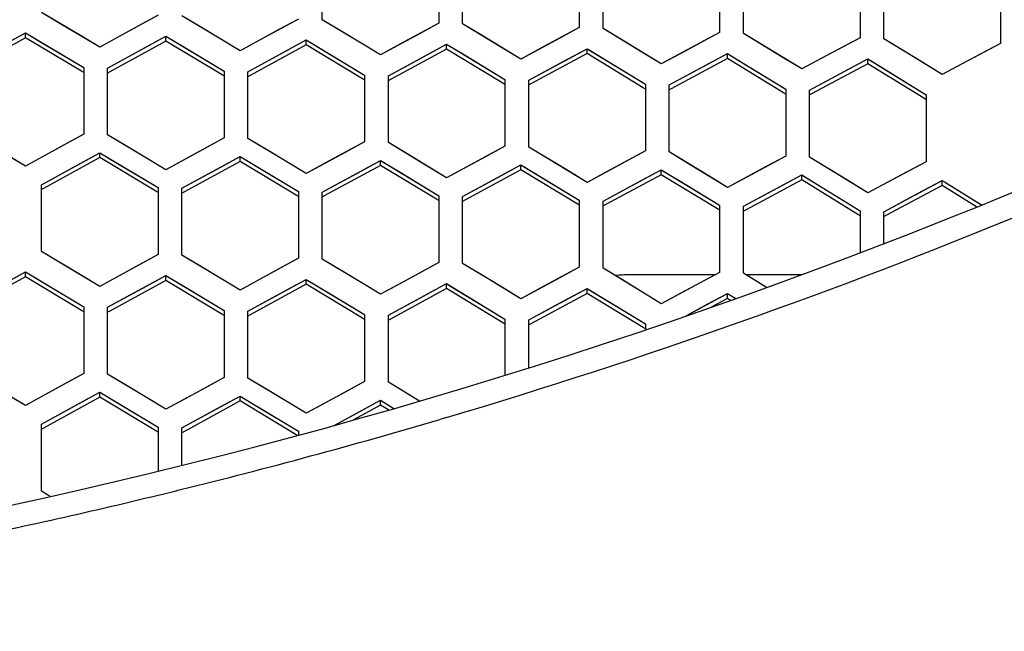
# Model space of a CAD drawing. Header units: millimetres. Extents: x 0 to 420, y 0 to 297.
# Tile 36 of 139: x 130.65 to 138.93, y 94.52 to 99.66. Entities that reach past the tile are written whole.
import ezdxf

# ---------------------------------------------------------------- set-up
doc = ezdxf.new("R2010")
doc.units = ezdxf.units.MM
doc.header["$LTSCALE"] = 23.1
doc.linetypes.add('DASHED', pattern=[0.2, 0.1, -0.1])
doc.layers.get('0').update_dxf_attribs({"linetype": 'CONTINUOUS'})
doc.layers.add('DIM_PILOTEES', color=7, linetype='CONTINUOUS')
doc.layers.add('LAY0001', color=7, linetype='CONTINUOUS')
doc.styles.get("Standard").update_dxf_attribs({"font": 'txt', "width": 0.7})
doc.dimstyles.new('DIMSTYLE_6', dxfattribs={"dimtxt": 2.5, "dimasz": 3.5, "dimexe": 2, "dimexo": 0, "dimtad": 1, "dimdec": 0, "dimlfac": 5, "dimdsep": 46, "dimtxsty": 'Standard', "dimblk": '_FILLED', "dimblk1": '_FILLED', "dimblk2": '_FILLED', "dimcen": 0.09, "dimazin": 2, "dimtp": 0.5, "dimtm": 0.5, "dimtfac": 1, "dimtdec": 0, "dimtofl": 0, "dimtmove": 0, "dimatfit": 3, "dimldrblk": '_FILLED', "dimfxl": 0, "dimtolj": 1, "dimarcsym": 0})
doc.dimstyles.new('DIMSTYLE_7', dxfattribs={"dimtxt": 2.5, "dimasz": 3.5, "dimexe": 2, "dimexo": 0, "dimtad": 1, "dimdsep": 46, "dimtxsty": 'Standard', "dimblk": '_FILLED', "dimblk1": '_FILLED', "dimblk2": '_FILLED', "dimcen": 0.09, "dimazin": 2, "dimtp": 0.3, "dimtm": 0.3, "dimtfac": 1, "dimtmove": 0, "dimatfit": 2, "dimldrblk": '_FILLED', "dimfxl": 0, "dimtolj": 1, "dimarcsym": 0})

# ---------------------------------------------------------------- blocks, each defined once
blk = doc.blocks.new('_FILLED')
at = {"color": 0, "linetype": 'ByBlock'}
blk.add_solid([(0, 0), (-1, 0.1429), (-1, -0.1429)], dxfattribs=at)
blk = doc.blocks.new('*D12')
at = {"layer": 'DIM_PILOTEES', "color": 2, "linetype": 'Continuous'}
blk.add_line((165.3839, 89.6732), (193.7434, 99.9057), dxfattribs=at)
at = {"layer": 'DIM_PILOTEES', "color": 2, "linetype": 'Continuous', "xscale": 3.5, "yscale": 3.5, "zscale": 3.5, "rotation": 199.8400814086}
blk.add_blockref('_FILLED', (165.3839, 89.6732), dxfattribs=at)
at = {"layer": 'DIM_PILOTEES', "color": 2, "linetype": 'Continuous', "insert": (180.5888, 98.4815), "char_height": 2.5, "width": 19.285714, "attachment_point": 1, "rotation": 19.84008, "line_spacing_factor": 0.9}
blk.add_mtext('{\\ftxt;\\W0.0001;\\H0.0001;\\~}{\\ftxt;\\W3.0714285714;\\H2.5; }{\\ftxt;\\W0.0001;\\H0.0001;\\~}{\\ftxt;\\W0.0001;\\H0.0001;\\~}{\\ftxt;\\W2.0714285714;\\H2.5; }{\\ftxt;\\W0.0001;\\H0.0001;\\~}', dxfattribs=at)
blk = doc.blocks.new('*D14')
at = {"layer": 'DIM_PILOTEES', "color": 2, "linetype": 'Continuous'}
for p, q in [((120.1827, 77.6871), (177.0028, 120.8628)), ((161.5321, 109.1071), (120.1827, 77.6871)), ((78.8334, 46.267), (120.1827, 77.6871))]:
    blk.add_line(p, q, dxfattribs=at)
at = {"layer": 'DIM_PILOTEES', "color": 2, "linetype": 'Continuous', "xscale": 3.5, "yscale": 3.5, "zscale": 3.5}
for p, rotation in [((161.5321, 109.1071), 37.2300217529), ((78.8334, 46.267), 217.2300217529)]:
    blk.add_blockref('_FILLED', p, dxfattribs=dict(at, rotation=rotation))
at = {"layer": 'DIM_PILOTEES', "color": 2, "linetype": 'Continuous', "insert": (166.7709, 117.0127), "char_height": 2.5, "width": 15.714286, "attachment_point": 1, "rotation": 37.23002, "line_spacing_factor": 0.9}
blk.add_mtext('{\\ftxt;\\W0.0001;\\H0.0001;\\~}{\\ftxt;\\W0.7857142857;\\H2.5; }{\\ftxt;\\W0.0001;\\H0.0001;\\~}{\\ftxt;\\W0.0001;\\H0.0001;\\~}{\\ftxt;\\W1.3333333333;\\H2.5; }{\\ftxt;\\W0.0001;\\H0.0001;\\~}{\\ftxt;\\W0.0001;\\H0.0001;\\~}{\\ftxt;\\W2.0714285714;\\H2.5; }{\\ftxt;\\W0.0001;\\H0.0001;\\~}', dxfattribs=at)

msp = doc.modelspace()

# ---------------------------------------------------------------- linework, layer by layer
at = {"color": 7, "linetype": 'Continuous'}
for p, q in [((133.198, 99.6598), (133.198, 100.2203)), ((134.178, 100.1917), (134.178, 99.6308)), ((134.378, 99.6247), (134.378, 100.1856)), ((135.358, 100.1544), (135.358, 99.5931)), ((135.558, 99.5864), (135.558, 100.1477)), ((136.538, 100.1139), (136.538, 99.5522)), ((136.738, 99.5449), (136.738, 100.1067)), ((137.718, 100.0702), (137.718, 99.508)), ((137.918, 99.5002), (137.918, 100.0625)), ((138.898, 100.0234), (138.898, 99.4606)), ((131.165, 99.5261), (130.838, 99.7207)), ((131.818, 99.6969), (131.491, 99.5181)), ((132.345, 99.4962), (132.018, 99.6918)), ((132.998, 99.6655), (132.6709, 99.4874)), ((133.525, 99.4632), (133.198, 99.6598)), ((134.178, 99.6308), (133.8509, 99.4535)), ((134.705, 99.4271), (134.378, 99.6247)), ((135.358, 99.5931), (135.0309, 99.4165)), ((135.8851, 99.3877), (135.558, 99.5864)), ((130.7037, 99.5083), (130.2312, 99.2488)), ((130.54, 99.4599), (130.7037, 99.5497)), ((130.7037, 99.5083), (130.7037, 99.5497)), ((130.7037, 99.5497), (130.8674, 99.4523)), ((131.1755, 99.2274), (130.7037, 99.5083)), ((131.328, 99.429), (131.165, 99.5261)), ((131.491, 99.5181), (131.328, 99.429)), ((131.8837, 99.4795), (131.4112, 99.2212)), ((131.72, 99.4316), (131.8837, 99.521)), ((131.8837, 99.4795), (131.8837, 99.521)), ((131.8837, 99.521), (132.0474, 99.4232)), ((131.8837, 99.521), (131.902, 99.5101)), ((132.3554, 99.1973), (131.8837, 99.4795)), ((132.508, 99.3986), (132.345, 99.4962)), ((132.6709, 99.4874), (132.508, 99.3986)), ((132.9, 99.4002), (133.0637, 99.4893)), ((133.0637, 99.4477), (133.0637, 99.4893)), ((133.0637, 99.4893), (133.2274, 99.3909)), ((136.538, 99.5522), (136.2109, 99.3763)), ((137.0651, 99.3452), (136.738, 99.5449)), ((137.718, 99.508), (137.3909, 99.3329)), ((138.2451, 99.2994), (137.918, 99.5002)), ((130.8674, 99.4523), (131.1937, 99.258)), ((131.3937, 99.2531), (131.72, 99.4316)), ((132.0474, 99.4232), (132.3737, 99.2279)), ((132.5737, 99.2225), (132.9, 99.4002)), ((133.0637, 99.4477), (132.5912, 99.1904)), ((133.5353, 99.164), (133.0637, 99.4477)), ((133.688, 99.3651), (133.525, 99.4632)), ((133.8509, 99.4535), (133.688, 99.3651)), ((134.2437, 99.4127), (133.7712, 99.1565)), ((134.08, 99.3656), (134.2437, 99.4544)), ((134.2437, 99.4127), (134.2437, 99.4544)), ((134.2437, 99.4544), (134.4074, 99.3555)), ((134.7152, 99.1276), (134.2437, 99.4127)), ((134.868, 99.3284), (134.705, 99.4271)), ((135.0309, 99.4165), (134.868, 99.3284)), ((135.26, 99.3279), (135.4237, 99.4163)), ((135.4237, 99.3745), (135.4237, 99.4163)), ((135.4237, 99.4163), (135.5874, 99.3169)), ((138.898, 99.4606), (138.5709, 99.2862)), ((133.2274, 99.3909), (133.5537, 99.1946)), ((133.7537, 99.1887), (134.08, 99.3656)), ((134.4074, 99.3555), (134.7337, 99.1582)), ((134.9337, 99.1517), (135.26, 99.3279)), ((135.4237, 99.3745), (134.9512, 99.1194)), ((135.8951, 99.088), (135.4237, 99.3745)), ((135.5874, 99.3169), (135.9137, 99.1186)), ((136.048, 99.2886), (135.8851, 99.3877)), ((136.2109, 99.3763), (136.048, 99.2886)), ((136.6037, 99.3331), (136.1312, 99.0791)), ((136.44, 99.2871), (136.6037, 99.3751)), ((136.6037, 99.3331), (136.6037, 99.3751)), ((136.6037, 99.3751), (136.7674, 99.2752)), ((137.075, 99.0452), (136.6037, 99.3331)), ((137.228, 99.2456), (137.0651, 99.3452)), ((137.3909, 99.3329), (137.228, 99.2456)), ((137.62, 99.2429), (137.7837, 99.3306)), ((137.7837, 99.2885), (137.7837, 99.3306)), ((137.7837, 99.3306), (137.9474, 99.2301)), ((131.1937, 99.258), (131.1937, 98.6973)), ((131.3937, 98.6923), (131.3937, 99.2531)), ((136.1137, 99.1116), (136.44, 99.2871)), ((136.7674, 99.2752), (137.0937, 99.0758)), ((137.2937, 99.0682), (137.62, 99.2429)), ((137.7837, 99.2885), (137.3112, 99.0355)), ((138.2549, 98.9991), (137.7837, 99.2885)), ((137.9474, 99.2301), (138.2737, 99.0296)), ((138.408, 99.1992), (138.2451, 99.2994)), ((138.5709, 99.2862), (138.408, 99.1992)), ((131.1937, 99.2165), (131.1755, 99.2274)), ((131.4112, 99.2212), (131.3937, 99.2116)), ((131.4112, 99.2212), (131.3937, 99.2116)), ((132.3737, 99.1863), (132.3554, 99.1973)), ((132.3737, 99.2279), (132.3737, 98.6668)), ((132.5737, 98.6613), (132.5737, 99.2225)), ((132.5912, 99.1904), (132.5737, 99.1809)), ((133.5537, 99.153), (133.5353, 99.164)), ((133.5537, 99.1946), (133.5537, 98.6332)), ((133.7537, 98.6272), (133.7537, 99.1887)), ((133.7712, 99.1565), (133.7537, 99.147)), ((134.7337, 99.1582), (134.7337, 98.5963)), ((134.9337, 98.5898), (134.9337, 99.1517)), ((134.7337, 99.1164), (134.7152, 99.1276)), ((134.9512, 99.1194), (134.9337, 99.1099)), ((135.9137, 99.0767), (135.8951, 99.088)), ((135.9137, 99.1186), (135.9137, 98.5563)), ((136.1137, 98.5492), (136.1137, 99.1116)), ((136.1312, 99.0791), (136.1137, 99.0696)), ((136.1312, 99.0791), (136.1137, 99.0696)), ((137.0937, 99.0758), (137.0937, 98.513)), ((137.2937, 98.5053), (137.2937, 99.0682)), ((137.0937, 99.0337), (137.075, 99.0452)), ((137.0937, 99.0337), (137.075, 99.0452)), ((137.3112, 99.0355), (137.2937, 99.0261)), ((137.3112, 99.0355), (137.2937, 99.0261)), ((138.2737, 98.9875), (138.2549, 98.9991)), ((138.2737, 98.9875), (138.2549, 98.9991)), ((138.2737, 99.0296), (138.2737, 98.4663)), ((131.1937, 98.6973), (130.8667, 98.5179)), ((131.7208, 98.4968), (131.3937, 98.6923)), ((132.3737, 98.6668), (132.0467, 98.4882)), ((132.9008, 98.4648), (132.5737, 98.6613)), ((133.5537, 98.6332), (133.2267, 98.4554)), ((134.0808, 98.4296), (133.7537, 98.6272)), ((134.7337, 98.5963), (134.4067, 98.4193)), ((135.2608, 98.3912), (134.9337, 98.5898)), ((130.7037, 98.4285), (130.5408, 98.5256)), ((130.8667, 98.5179), (130.7037, 98.4285)), ((131.328, 98.5003), (130.8555, 98.2413)), ((131.1643, 98.4521), (131.328, 98.5418)), ((131.328, 98.5003), (131.328, 98.5418)), ((131.328, 98.5418), (131.4917, 98.444)), ((131.7997, 98.2181), (131.328, 98.5003)), ((131.8837, 98.3992), (131.7208, 98.4968)), ((132.0467, 98.4882), (131.8837, 98.3992)), ((132.3443, 98.4216), (132.508, 98.5109)), ((132.508, 98.4693), (132.508, 98.5109)), ((132.508, 98.5109), (132.6717, 98.4126)), ((135.9137, 98.5563), (135.5867, 98.38)), ((136.4408, 98.3495), (136.1137, 98.5492)), ((137.0937, 98.513), (136.7667, 98.3374)), ((137.6208, 98.3046), (137.2937, 98.5053)), ((130.838, 98.2732), (131.1643, 98.4521)), ((131.4917, 98.444), (131.818, 98.2487)), ((132.018, 98.2434), (132.3443, 98.4216)), ((132.508, 98.4693), (132.0355, 98.2114)), ((132.9796, 98.1857), (132.508, 98.4693)), ((132.6717, 98.4126), (132.998, 98.2163)), ((133.0637, 98.3667), (132.9008, 98.4648)), ((133.2267, 98.4554), (133.0637, 98.3667)), ((133.688, 98.4351), (133.2155, 98.1783)), ((133.5243, 98.3879), (133.688, 98.4768)), ((133.688, 98.4351), (133.688, 98.4768)), ((133.688, 98.4768), (133.8517, 98.378)), ((134.1595, 98.1501), (133.688, 98.4351)), ((134.2437, 98.331), (134.0808, 98.4296)), ((134.4067, 98.4193), (134.2437, 98.331)), ((134.7043, 98.351), (134.868, 98.4395)), ((134.868, 98.3977), (134.868, 98.4395)), ((134.868, 98.4395), (135.0317, 98.3402)), ((138.2737, 98.4663), (137.9467, 98.2916)), ((133.198, 98.2105), (133.5243, 98.3879)), ((133.8517, 98.378), (134.178, 98.1807)), ((134.378, 98.1743), (134.7043, 98.351)), ((134.868, 98.3977), (134.3955, 98.142)), ((135.3394, 98.1112), (134.868, 98.3977)), ((135.0317, 98.3402), (135.358, 98.1418)), ((135.4237, 98.2921), (135.2608, 98.3912)), ((135.5867, 98.38), (135.4237, 98.2921)), ((136.048, 98.357), (135.5755, 98.1024)), ((135.8843, 98.3108), (136.048, 98.399)), ((136.048, 98.357), (136.048, 98.399)), ((136.048, 98.399), (136.2117, 98.2991)), ((136.5193, 98.0691), (136.048, 98.357)), ((136.6037, 98.2499), (136.4408, 98.3495)), ((136.7667, 98.3374), (136.6037, 98.2499)), ((137.0643, 98.2673), (137.228, 98.3552)), ((137.228, 98.3131), (137.228, 98.3552)), ((137.228, 98.3552), (137.3917, 98.2547)), ((130.838, 97.7118), (130.838, 98.2732)), ((130.8555, 98.2413), (130.838, 98.2317)), ((130.8555, 98.2413), (130.838, 98.2317)), ((131.818, 98.2487), (131.818, 97.687)), ((132.018, 97.6817), (132.018, 98.2434)), ((135.558, 98.1349), (135.8843, 98.3108)), ((136.2117, 98.2991), (136.538, 98.0997)), ((136.738, 98.0922), (137.0643, 98.2673)), ((137.228, 98.3131), (136.7555, 98.0596)), ((137.6992, 98.0236), (137.228, 98.3131)), ((137.3917, 98.2547), (137.718, 98.0542)), ((137.7837, 98.2044), (137.6208, 98.3046)), ((137.9467, 98.2916), (137.7837, 98.2044)), ((138.408, 98.2658), (137.9356, 98.0134)), ((138.2443, 98.2206), (138.408, 98.308)), ((138.408, 98.2658), (138.408, 98.308)), ((138.408, 98.308), (138.4269, 98.2964)), ((138.698, 98.0867), (138.408, 98.2658)), ((138.4269, 98.2964), (138.7395, 98.1034)), ((131.818, 98.2071), (131.7997, 98.2181)), ((132.0355, 98.2114), (132.018, 98.2018)), ((132.0355, 98.2114), (132.018, 98.2018)), ((132.998, 98.1746), (132.9796, 98.1857)), ((132.998, 98.2163), (132.998, 97.6542)), ((133.198, 97.6484), (133.198, 98.2105)), ((133.2155, 98.1783), (133.198, 98.1688)), ((133.2155, 98.1783), (133.198, 98.1688)), ((134.178, 98.1807), (134.178, 97.6182)), ((134.378, 97.6118), (134.378, 98.1743)), ((137.918, 98.0462), (138.2443, 98.2206)), ((134.178, 98.1389), (134.1595, 98.1501)), ((134.3955, 98.142), (134.378, 98.1325)), ((134.3955, 98.142), (134.378, 98.1325)), ((135.358, 98.0999), (135.3394, 98.1112)), ((135.358, 98.1418), (135.358, 97.5789)), ((135.558, 97.5719), (135.558, 98.1349)), ((135.5755, 98.1024), (135.558, 98.093)), ((135.5755, 98.1024), (135.558, 98.093)), ((136.538, 98.0997), (136.538, 97.5363)), ((136.738, 97.5288), (136.738, 98.0922)), ((136.538, 98.0576), (136.5193, 98.0691)), ((136.538, 98.0576), (136.5193, 98.0691)), ((136.7555, 98.0596), (136.738, 98.0501)), ((136.7555, 98.0596), (136.738, 98.0501)), ((137.718, 98.012), (137.6992, 98.0236)), ((137.718, 98.012), (137.6992, 98.0236)), ((137.718, 98.0542), (137.718, 97.7014)), ((137.918, 97.778), (137.918, 98.0462)), ((137.9356, 98.0134), (137.918, 98.004)), ((137.9356, 98.0134), (137.918, 98.004)), ((131.165, 97.5163), (130.838, 97.7118)), ((131.818, 97.687), (131.491, 97.508)), ((132.345, 97.4852), (132.018, 97.6817)), ((132.998, 97.6542), (132.671, 97.476)), ((133.525, 97.4508), (133.198, 97.6484)), ((134.178, 97.6182), (133.851, 97.4408)), ((134.705, 97.4132), (134.378, 97.6118)), ((135.358, 97.5789), (135.031, 97.4022)), ((130.7037, 97.4988), (130.2313, 97.239)), ((130.54, 97.4504), (130.7037, 97.5404)), ((130.7037, 97.4988), (130.7037, 97.5404)), ((130.7037, 97.5404), (130.8674, 97.4426)), ((131.1754, 97.2167), (130.7037, 97.4988)), ((131.328, 97.4187), (131.165, 97.5163)), ((131.491, 97.508), (131.328, 97.4187)), ((131.72, 97.421), (131.8837, 97.5105)), ((131.8837, 97.4689), (131.8837, 97.5105)), ((131.8837, 97.5105), (132.0474, 97.4122)), ((135.885, 97.3723), (135.558, 97.5719)), ((136.4991, 97.5154), (135.7837, 97.5154)), ((136.538, 97.5363), (136.211, 97.3604)), ((136.9322, 97.4096), (136.738, 97.5288)), ((137.2235, 97.5154), (136.7598, 97.5154)), ((130.8674, 97.4426), (131.1937, 97.2474)), ((131.3937, 97.2423), (131.72, 97.421)), ((131.8837, 97.4689), (131.4113, 97.2103)), ((132.3553, 97.1854), (131.8837, 97.4689)), ((132.0474, 97.4122), (132.3737, 97.216)), ((132.508, 97.3871), (132.345, 97.4852)), ((132.671, 97.476), (132.508, 97.3871)), ((133.0637, 97.4357), (132.5913, 97.1782)), ((132.9, 97.3883), (133.0637, 97.4775)), ((133.0637, 97.4357), (133.0637, 97.4775)), ((133.0637, 97.4775), (133.2274, 97.3787)), ((133.5352, 97.1508), (133.0637, 97.4357)), ((133.688, 97.3523), (133.525, 97.4508)), ((133.851, 97.4408), (133.688, 97.3523)), ((134.08, 97.3524), (134.2437, 97.4412)), ((134.2437, 97.3993), (134.2437, 97.4412)), ((134.2437, 97.4412), (134.4074, 97.3418)), ((134.868, 97.3141), (134.705, 97.4132)), ((132.5737, 97.2104), (132.9, 97.3883)), ((133.2274, 97.3787), (133.5537, 97.1814)), ((133.7537, 97.1752), (134.08, 97.3524)), ((134.2437, 97.3993), (133.7713, 97.1429)), ((134.7151, 97.1129), (134.2437, 97.3993)), ((134.4074, 97.3418), (134.7337, 97.1435)), ((135.031, 97.4022), (134.868, 97.3141)), ((135.4237, 97.3596), (134.9513, 97.1043)), ((135.26, 97.3132), (135.4237, 97.4015)), ((135.4237, 97.3596), (135.4237, 97.4015)), ((135.4237, 97.4015), (135.5874, 97.3017)), ((135.895, 97.0717), (135.4237, 97.3596)), ((136.048, 97.2727), (135.885, 97.3723)), ((136.211, 97.3604), (136.048, 97.2727)), ((136.44, 97.2706), (136.6037, 97.3586)), ((136.6037, 97.3165), (136.6037, 97.3586)), ((136.6037, 97.3586), (136.6736, 97.3157)), ((131.1937, 97.2474), (131.1937, 96.685)), ((131.3937, 96.6799), (131.3937, 97.2423)), ((134.9337, 97.1368), (135.26, 97.3132)), ((135.5874, 97.3017), (135.9137, 97.1023)), ((136.2504, 97.1686), (136.44, 97.2706)), ((136.6037, 97.3165), (136.4669, 97.2429)), ((136.6037, 97.3165), (136.4669, 97.2429)), ((136.6305, 97.3001), (136.6037, 97.3165)), ((131.1937, 97.2057), (131.1754, 97.2167)), ((131.4113, 97.2103), (131.3937, 97.2006)), ((132.3737, 97.1743), (132.3553, 97.1854)), ((132.3737, 97.216), (132.3737, 96.6533)), ((132.5737, 96.6476), (132.5737, 97.2104)), ((132.5913, 97.1782), (132.5737, 97.1687)), ((132.5913, 97.1782), (132.5737, 97.1687)), ((133.5537, 97.1814), (133.5537, 96.6184)), ((133.7537, 96.6121), (133.7537, 97.1752)), ((133.5537, 97.1396), (133.5352, 97.1508)), ((133.7713, 97.1429), (133.7537, 97.1334)), ((134.7337, 97.1016), (134.7151, 97.1129)), ((134.7337, 97.1435), (134.7337, 96.6716)), ((134.9337, 96.7325), (134.9337, 97.1368)), ((134.9513, 97.1043), (134.9337, 97.0948)), ((134.9513, 97.1043), (134.9337, 97.0948)), ((135.9137, 97.1023), (135.9137, 97.053)), ((135.9137, 97.0603), (135.895, 97.0717)), ((131.1937, 96.685), (130.8667, 96.5055)), ((131.7207, 96.4835), (131.3937, 96.6799)), ((132.3737, 96.6533), (132.0467, 96.4746)), ((132.9007, 96.4502), (132.5737, 96.6476)), ((133.5537, 96.6184), (133.2267, 96.4404)), ((134.0142, 96.4541), (133.7537, 96.6121)), ((130.7037, 96.4159), (130.5407, 96.5134)), ((130.8667, 96.5055), (130.7037, 96.4159)), ((131.1643, 96.4392), (131.328, 96.529)), ((131.328, 96.4873), (131.328, 96.529)), ((131.328, 96.529), (131.4917, 96.4307)), ((130.838, 96.26), (131.1643, 96.4392)), ((131.328, 96.4873), (130.8556, 96.228)), ((131.7996, 96.2039), (131.328, 96.4873)), ((131.4917, 96.4307), (131.818, 96.2346)), ((131.8837, 96.3854), (131.7207, 96.4835)), ((132.0467, 96.4746), (131.8837, 96.3854)), ((132.508, 96.4551), (132.0356, 96.1969)), ((132.3443, 96.4075), (132.508, 96.4969)), ((132.508, 96.4551), (132.508, 96.4969)), ((132.508, 96.4969), (132.6717, 96.3981)), ((132.9795, 96.1702), (132.508, 96.4551)), ((133.0637, 96.3517), (132.9007, 96.4502)), ((133.2267, 96.4404), (133.0637, 96.3517)), ((133.688, 96.4195), (133.4613, 96.2962)), ((133.5243, 96.3724), (133.688, 96.4614)), ((133.688, 96.4195), (133.688, 96.4614)), ((133.688, 96.4614), (133.8006, 96.3931)), ((133.7537, 96.3797), (133.688, 96.4195)), ((132.018, 96.2291), (132.3443, 96.4075)), ((132.6717, 96.3981), (132.998, 96.2009)), ((133.2994, 96.2501), (133.5243, 96.3724)), ((130.838, 95.697), (130.838, 96.26)), ((134.2428, 96.3174), (134.1871, 96.3004)), ((134.243, 96.317), (134.1871, 96.3004)), ((130.8556, 96.228), (130.838, 96.2184)), ((130.8556, 96.228), (130.838, 96.2184)), ((131.818, 96.1928), (131.7996, 96.2039)), ((131.818, 96.2346), (131.818, 95.8658)), ((132.018, 95.9153), (132.018, 96.2291)), ((132.0356, 96.1969), (132.018, 96.1873)), ((132.0356, 96.1969), (132.018, 96.1873)), ((132.9866, 96.1659), (132.9795, 96.1702)), ((132.998, 96.2009), (132.998, 96.1689)), ((130.9107, 95.6534), (130.838, 95.697))]:
    msp.add_line(p, q, dxfattribs=at)
at = {"color": 2, "linetype": 'DASHED'}
msp.add_circle((120.1827, 77.6871), 51.9325, dxfattribs=at)
at = {"color": 7, "linetype": 'Continuous'}
for centre, radius, start, end in [((120.0837, 143.9859), 49.5319, 247.55139, 292.44861), ((120.0545, 144.1497), 49.8927, 286.52181, 292.46496), ((135.7839, 96.3263), 1.1891, 90.007, 95.89099), ((120.0694, 144.1028), 49.8435, 283.85741, 286.45367), ((120.0725, 144.0911), 49.8314, 283.63541, 283.85716), ((120.0758, 144.0771), 49.817, 281.50679, 283.63548)]:
    msp.add_arc(centre, radius, start, end, dxfattribs=at)
at = {"layer": 'LAY0001', "color": 7, "linetype": 'Continuous'}
for p, q in [((134.178, 100.1917), (134.178, 99.6308)), ((134.378, 99.6247), (134.378, 100.1856)), ((135.358, 100.1544), (135.358, 99.5931)), ((135.558, 99.5864), (135.558, 100.1477)), ((136.538, 100.1139), (136.538, 99.5522)), ((136.738, 99.5449), (136.738, 100.1067)), ((137.718, 100.0702), (137.718, 99.508)), ((137.918, 99.5002), (137.918, 100.0625)), ((138.898, 100.0234), (138.898, 99.4606)), ((131.0017, 99.6234), (130.838, 99.7207)), ((131.818, 99.6969), (131.6543, 99.6075)), ((132.1817, 99.5939), (132.018, 99.6918)), ((132.998, 99.6655), (132.8343, 99.5763)), ((133.3617, 99.5614), (133.198, 99.6598)), ((131.328, 99.429), (131.0017, 99.6234)), ((131.6543, 99.6075), (131.328, 99.429)), ((132.508, 99.3986), (132.1817, 99.5939)), ((132.8343, 99.5763), (132.508, 99.3986)), ((133.688, 99.3651), (133.3617, 99.5614)), ((134.178, 99.6308), (134.0143, 99.5421)), ((134.5417, 99.5258), (134.378, 99.6247)), ((135.358, 99.5931), (135.1943, 99.5047)), ((135.7217, 99.487), (135.558, 99.5864)), ((130.2137, 99.2807), (130.7037, 99.5497)), ((130.7037, 99.5497), (131.1937, 99.258)), ((131.3937, 99.2531), (131.8837, 99.521)), ((131.8837, 99.521), (132.3737, 99.2279)), ((132.5737, 99.2225), (133.0637, 99.4893)), ((133.0637, 99.4893), (133.5537, 99.1946)), ((134.0143, 99.5421), (133.688, 99.3651)), ((134.868, 99.3284), (134.5417, 99.5258)), ((135.1943, 99.5047), (134.868, 99.3284)), ((136.048, 99.2886), (135.7217, 99.487)), ((136.538, 99.5522), (136.3743, 99.4641)), ((136.9017, 99.445), (136.738, 99.5449)), ((137.718, 99.508), (137.5543, 99.4204)), ((138.0817, 99.3997), (137.918, 99.5002)), ((133.7537, 99.1887), (134.2437, 99.4544)), ((134.2437, 99.4544), (134.2622, 99.4432)), ((134.2622, 99.4432), (134.7337, 99.1582)), ((134.9337, 99.1517), (135.4237, 99.4163)), ((135.4237, 99.4163), (135.4423, 99.4051)), ((135.4423, 99.4051), (135.9137, 99.1186)), ((136.3743, 99.4641), (136.048, 99.2886)), ((137.228, 99.2456), (136.9017, 99.445)), ((137.5543, 99.4204), (137.228, 99.2456)), ((138.408, 99.1992), (138.0817, 99.3997)), ((138.898, 99.4606), (138.7343, 99.3733)), ((136.1137, 99.1116), (136.6037, 99.3751)), ((136.6037, 99.3751), (136.6224, 99.3637)), ((136.6224, 99.3637), (137.0937, 99.0758)), ((137.2937, 99.0682), (137.7837, 99.3306)), ((137.7837, 99.3306), (137.8025, 99.3191)), ((137.8025, 99.3191), (138.2737, 99.0296)), ((138.7343, 99.3733), (138.408, 99.1992)), ((131.1937, 99.258), (131.1937, 98.6973)), ((131.3937, 98.6923), (131.3937, 99.2531)), ((132.3737, 99.2279), (132.3737, 98.6668)), ((132.5737, 98.6613), (132.5737, 99.2225)), ((133.5537, 99.1946), (133.5537, 98.6332)), ((133.7537, 98.6272), (133.7537, 99.1887)), ((134.7337, 99.1582), (134.7337, 98.5963)), ((134.9337, 98.5898), (134.9337, 99.1517)), ((135.9137, 99.1186), (135.9137, 98.5563)), ((136.1137, 98.5492), (136.1137, 99.1116)), ((137.0937, 99.0758), (137.0937, 98.513)), ((137.2937, 98.5053), (137.2937, 99.0682)), ((138.2737, 99.0296), (138.2737, 98.4663)), ((131.1937, 98.6973), (131.03, 98.6075)), ((131.5574, 98.5945), (131.3937, 98.6923)), ((132.3737, 98.6668), (132.21, 98.5774)), ((132.7374, 98.563), (132.5737, 98.6613)), ((130.7037, 98.4285), (130.3774, 98.6228)), ((131.03, 98.6075), (130.7037, 98.4285)), ((131.8837, 98.3992), (131.5574, 98.5945)), ((132.21, 98.5774), (131.8837, 98.3992)), ((133.5537, 98.6332), (133.39, 98.5442)), ((133.9174, 98.5283), (133.7537, 98.6272)), ((134.7337, 98.5963), (134.57, 98.5078)), ((135.0974, 98.4904), (134.9337, 98.5898)), ((130.838, 98.2732), (131.328, 98.5418)), ((131.328, 98.5418), (131.818, 98.2487)), ((132.018, 98.2434), (132.508, 98.5109)), ((132.508, 98.5109), (132.998, 98.2163)), ((133.0637, 98.3667), (132.7374, 98.563)), ((133.39, 98.5442), (133.0637, 98.3667)), ((134.2437, 98.331), (133.9174, 98.5283)), ((134.57, 98.5078), (134.2437, 98.331)), ((135.4237, 98.2921), (135.0974, 98.4904)), ((135.9137, 98.5563), (135.75, 98.4681)), ((136.2774, 98.4493), (136.1137, 98.5492)), ((137.0937, 98.513), (136.93, 98.4251)), ((137.4574, 98.4049), (137.2937, 98.5053)), ((133.198, 98.2105), (133.688, 98.4768)), ((133.688, 98.4768), (133.7065, 98.4657)), ((133.7065, 98.4657), (134.178, 98.1807)), ((134.378, 98.1743), (134.868, 98.4395)), ((134.868, 98.4395), (134.8866, 98.4283)), ((134.8866, 98.4283), (135.358, 98.1418)), ((135.75, 98.4681), (135.4237, 98.2921)), ((136.6037, 98.2499), (136.2774, 98.4493)), ((136.93, 98.4251), (136.6037, 98.2499)), ((137.7837, 98.2044), (137.4574, 98.4049)), ((138.2737, 98.4663), (138.11, 98.3789)), ((135.558, 98.1349), (136.048, 98.399)), ((136.048, 98.399), (136.0667, 98.3876)), ((136.0667, 98.3876), (136.538, 98.0997)), ((136.738, 98.0922), (137.228, 98.3552)), ((137.228, 98.3552), (137.2468, 98.3436)), ((137.2468, 98.3436), (137.718, 98.0542)), ((138.11, 98.3789), (137.7837, 98.2044)), ((130.838, 97.7118), (130.838, 98.2732)), ((131.818, 98.2487), (131.818, 97.687)), ((132.018, 97.6817), (132.018, 98.2434)), ((137.918, 98.0462), (138.408, 98.308)), ((138.408, 98.308), (138.4269, 98.2964)), ((138.4269, 98.2964), (138.7395, 98.1034)), ((132.998, 98.2163), (132.998, 97.6542)), ((133.198, 97.6484), (133.198, 98.2105)), ((134.178, 98.1807), (134.178, 97.6182)), ((134.378, 97.6118), (134.378, 98.1743)), ((135.358, 98.1418), (135.358, 97.5789)), ((135.558, 97.5719), (135.558, 98.1349)), ((136.538, 98.0997), (136.538, 97.5363)), ((136.738, 97.5288), (136.738, 98.0922)), ((137.718, 98.0542), (137.718, 97.7014)), ((137.918, 97.778), (137.918, 98.0462)), ((131.0017, 97.6139), (130.838, 97.7118)), ((131.818, 97.687), (131.6543, 97.5974)), ((132.1817, 97.5833), (132.018, 97.6817)), ((131.328, 97.4187), (131.0017, 97.6139)), ((131.6543, 97.5974), (131.328, 97.4187)), ((132.508, 97.3871), (132.1817, 97.5833)), ((132.998, 97.6542), (132.8343, 97.565)), ((133.3617, 97.5495), (133.198, 97.6484)), ((134.178, 97.6182), (134.0143, 97.5294)), ((134.5417, 97.5124), (134.378, 97.6118)), ((135.358, 97.5789), (135.1943, 97.4905)), ((130.2137, 97.2709), (130.7037, 97.5404)), ((130.7037, 97.5404), (131.1937, 97.2474)), ((131.3937, 97.2423), (131.8837, 97.5105)), ((131.8837, 97.5105), (132.3737, 97.216)), ((132.8343, 97.565), (132.508, 97.3871)), ((133.688, 97.3523), (133.3617, 97.5495)), ((134.0143, 97.5294), (133.688, 97.3523)), ((134.868, 97.3141), (134.5417, 97.5124)), ((135.1943, 97.4905), (134.868, 97.3141)), ((135.7217, 97.4721), (135.558, 97.5719)), ((136.538, 97.5363), (136.3743, 97.4483)), ((136.9322, 97.4096), (136.738, 97.5288)), ((132.5737, 97.2104), (133.0637, 97.4775)), ((133.0637, 97.4775), (133.0822, 97.4663)), ((133.0822, 97.4663), (133.5537, 97.1814)), ((133.7537, 97.1752), (134.2437, 97.4412)), ((134.2437, 97.4412), (134.2623, 97.4299)), ((134.2623, 97.4299), (134.7337, 97.1435)), ((136.048, 97.2727), (135.7217, 97.4721)), ((136.3743, 97.4483), (136.048, 97.2727)), ((134.9337, 97.1368), (135.4237, 97.4015)), ((135.4237, 97.4015), (135.4424, 97.3902)), ((135.4237, 97.4015), (135.4424, 97.3902)), ((135.4424, 97.3902), (135.9137, 97.1023)), ((136.2504, 97.1686), (136.6037, 97.3586)), ((136.6037, 97.3586), (136.6736, 97.3157)), ((131.1937, 97.2474), (131.1937, 96.685)), ((131.3937, 96.6799), (131.3937, 97.2423)), ((132.3737, 97.216), (132.3737, 96.6533)), ((132.5737, 96.6476), (132.5737, 97.2104)), ((133.5537, 97.1814), (133.5537, 96.6184)), ((133.7537, 96.6121), (133.7537, 97.1752)), ((134.7337, 97.1435), (134.7337, 96.6716)), ((134.9337, 96.7325), (134.9337, 97.1368)), ((135.9137, 97.1023), (135.9137, 97.053)), ((131.1937, 96.685), (131.03, 96.5952)), ((131.5574, 96.5816), (131.3937, 96.6799)), ((130.7037, 96.4159), (130.3774, 96.6111)), ((131.03, 96.5952), (130.7037, 96.4159)), ((131.8837, 96.3854), (131.5574, 96.5816)), ((132.3737, 96.6533), (132.21, 96.5639)), ((132.7374, 96.5489), (132.5737, 96.6476)), ((133.5537, 96.6184), (133.39, 96.5293)), ((134.0142, 96.4541), (133.7537, 96.6121)), ((130.838, 96.26), (131.328, 96.529)), ((131.328, 96.529), (131.818, 96.2346)), ((132.21, 96.5639), (131.8837, 96.3854)), ((133.0637, 96.3517), (132.7374, 96.5489)), ((133.39, 96.5293), (133.0637, 96.3517)), ((132.018, 96.2291), (132.508, 96.4969)), ((132.508, 96.4969), (132.998, 96.2009)), ((133.2994, 96.2501), (133.688, 96.4614)), ((133.688, 96.4614), (133.8006, 96.3931)), ((130.838, 95.697), (130.838, 96.26)), ((131.818, 96.2346), (131.818, 95.8658)), ((132.018, 95.9153), (132.018, 96.2291)), ((132.998, 96.2009), (132.998, 96.1689)), ((130.9107, 95.6534), (130.838, 95.697))]:
    msp.add_line(p, q, dxfattribs=at)

# ---------------------------------------------------------------- dimensions: what is measured, and where the dimension line sits
at = {"layer": 'DIM_PILOTEES', "color": 2, "linetype": 'Continuous'}
dim = msp.add_diameter_dim_2p(p1=(161.5321, 109.1071), p2=(78.8334, 46.267), text='{\\ftxt;\\W0.0001;\\H0.0001;\\~}{\\ftxt;\\W0.7857142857;\\H2.5; }{\\ftxt;\\W0.0001;\\H0.0001;\\~}{\\ftxt;\\W0.0001;\\H0.0001;\\~}{\\ftxt;\\W1.3333333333;\\H2.5; }{\\ftxt;\\W0.0001;\\H0.0001;\\~}{\\ftxt;\\W0.0001;\\H0.0001;\\~}{\\ftxt;\\W2.0714285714;\\H2.5; }{\\ftxt;\\W0.0001;\\H0.0001;\\~}', dimstyle='DIMSTYLE_7', override={"dimpost": '<>'}, dxfattribs=at)
dim.commit()
dim.dimension.update_dxf_attribs({"geometry": '*D14', "text_midpoint": (172.5015, 118.2274), "dimtype": 163})
dim = msp.add_radius_dim(center=(135.5655, 78.9143), mpoint=(165.3839, 89.6732), text='{\\ftxt;\\W0.0001;\\H0.0001;\\~}{\\ftxt;\\W3.0714285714;\\H2.5; }{\\ftxt;\\W0.0001;\\H0.0001;\\~}{\\ftxt;\\W0.0001;\\H0.0001;\\~}{\\ftxt;\\W2.0714285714;\\H2.5; }{\\ftxt;\\W0.0001;\\H0.0001;\\~}', dimstyle='DIMSTYLE_6', override={"dimpost": '<>'}, dxfattribs=at)
dim.commit()
dim.dimension.update_dxf_attribs({"geometry": '*D12', "text_midpoint": (188.8722, 98.1481), "dimtype": 164})

doc.saveas('drawing.dxf')
